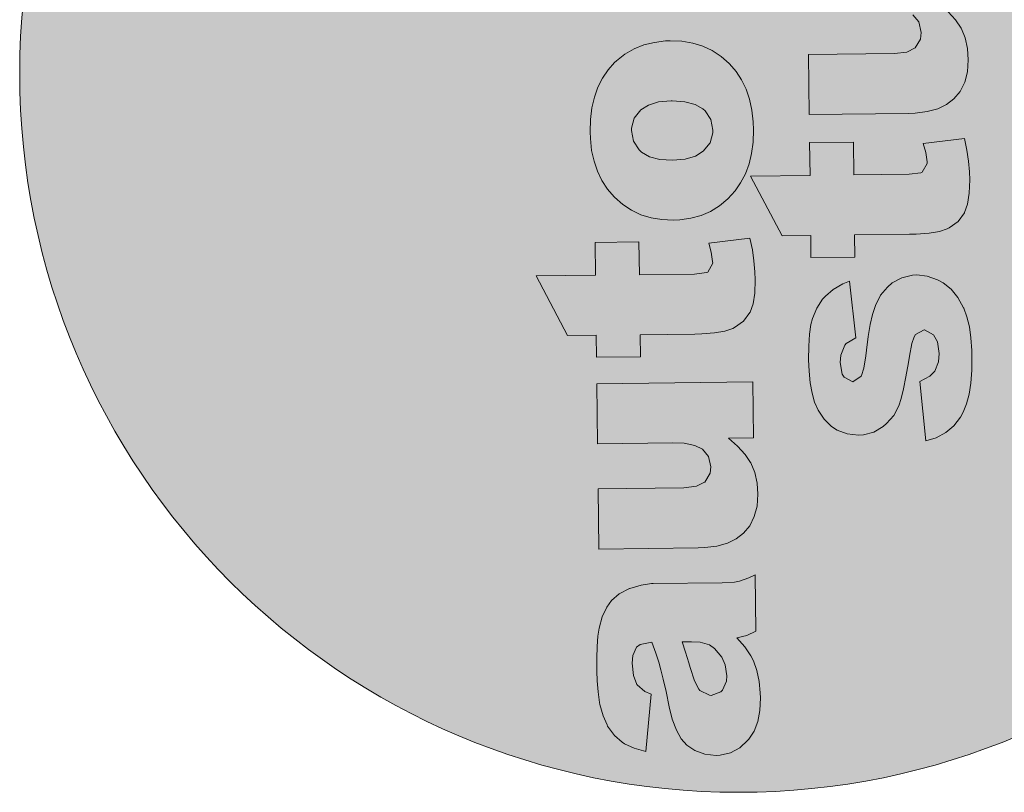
# Model space of a CAD drawing. Header units: millimetres. Extents: x -115268 to 140687, y -37779 to 24471.
# Tile 64 of 256: x 47859 to 48097, y -10262 to -10075. Entities that reach past the tile are written whole.
import ezdxf

# ---------------------------------------------------------------- set-up
doc = ezdxf.new("R2010")
doc.units = ezdxf.units.MM
doc.layers.get('0').update_dxf_attribs({"lineweight": 9})
doc.layers.add('A_CIENKA', color=7, linetype='Continuous', lineweight=9)

# ---------------------------------------------------------------- blocks, each defined once
blk = doc.blocks.new('METRYKA11')
at = {"true_color": 0x000000}
h = blk.add_hatch(color=18, dxfattribs=at)
h.dxf.hatch_style = 1
h.paths.add_polyline_path([(7511428.56, 5508702.86, 1), (7511776.45, 5508702.86, 1)])
at = {"true_color": 0xffffff}
h = blk.add_hatch(color=7, dxfattribs=at)
h.dxf.hatch_style = 1
h.paths.add_polyline_path([(7511581.88, 5508579.4), (7511581.49, 5508579.4), (7511578.94, 5508579.05), (7511576.25, 5508578.25), (7511576.14, 5508578.21), (7511573.63, 5508576.92), (7511571.76, 5508575.28), (7511570.62, 5508573.72), (7511569.49, 5508571.36), (7511568.79, 5508568.65), (7511568.5, 5508566.69), (7511568.32, 5508564.19), (7511568.21, 5508561.35), (7511568.22, 5508558.2), (7511568.28, 5508555.88), (7511568.52, 5508553.19), (7511568.9, 5508550.67), (7511568.98, 5508550.18), (7511569.72, 5508547.38), (7511570.69, 5508545.22), (7511570.83, 5508544.94), (7511572.47, 5508542.68), (7511574.32, 5508541.02), (7511574.95, 5508540.61), (7511577.24, 5508539.58), (7511580.09, 5508538.81), (7511581.36, 5508552.68), (7511579.81, 5508553.32), (7511577.92, 5508554.95), (7511577.1, 5508557.18), (7511576.78, 5508560.19), (7511576.9, 5508561.98), (7511577.82, 5508564.06), (7511578.73, 5508564.71), (7511581.55, 5508565.23), (7511582.54, 5508562.58), (7511583.31, 5508560.13), (7511583.31, 5508560.1), (7511583.75, 5508558.53), (7511584.27, 5508556.25), (7511584.97, 5508553.28), (7511585.75, 5508549.57), (7511586.49, 5508546.64), (7511587.5, 5508543.98), (7511588.65, 5508541.86), (7511590, 5508540.3), (7511591.94, 5508538.99), (7511594.34, 5508538.14), (7511597.11, 5508537.86), (7511598.09, 5508537.94), (7511600.58, 5508538.5), (7511602.81, 5508539.68), (7511604.78, 5508541.5), (7511605.02, 5508541.78), (7511606.26, 5508543.72), (7511607.15, 5508546.05), (7511607.67, 5508548.72), (7511607.81, 5508551.77), (7511607.76, 5508553), (7511607.48, 5508555.76), (7511606.93, 5508558.35), (7511606.13, 5508560.69), (7511605.48, 5508561.95), (7511604.05, 5508564.14), (7511602.13, 5508566.29), (7511604.51, 5508566.81), (7511606.74, 5508567.92), (7511606.57, 5508581.49), (7511605.04, 5508580.77), (7511602.74, 5508580.01), (7511601.51, 5508579.78), (7511598.57, 5508579.6)])
h.paths.add_polyline_path([(7511593.2, 5508565.23), (7511595.52, 5508564.56), (7511596.73, 5508563.73), (7511598.47, 5508561.62), (7511599.3, 5508559.73), (7511599.68, 5508557.11), (7511599.59, 5508555.84), (7511598.64, 5508553.62), (7511598.26, 5508553.23), (7511595.88, 5508552.36), (7511595.46, 5508552.39), (7511593.17, 5508553.56), (7511592.88, 5508553.9), (7511591.84, 5508555.89), (7511590.79, 5508559.1), (7511590.49, 5508560.22), (7511589.69, 5508562.81), (7511588.85, 5508565.32), (7511591.17, 5508565.35)], flags=16)
h.paths.add_polyline_path([(7511594.33, 5508603.93), (7511592.32, 5508602.95), (7511589.31, 5508602.56), (7511568.52, 5508602.31), (7511568.7, 5508587.76), (7511592.75, 5508588.05), (7511594.36, 5508588.11), (7511597.27, 5508588.49), (7511599.82, 5508589.19), (7511601.98, 5508590.24), (7511603.72, 5508591.62), (7511605.24, 5508593.4), (7511606.33, 5508595.62), (7511607, 5508598.15), (7511607.21, 5508601.03), (7511607, 5508603.73), (7511606.45, 5508606.31), (7511605.51, 5508608.57), (7511604.11, 5508610.67), (7511602.3, 5508612.65), (7511600.07, 5508614.58), (7511606.17, 5508614.66), (7511606.01, 5508628.19), (7511568.21, 5508627.73), (7511568.39, 5508613.25), (7511586.58, 5508613.47), (7511589.32, 5508613.36), (7511591.92, 5508612.83), (7511593.76, 5508611.91), (7511595.21, 5508610.17), (7511595.81, 5508607.66), (7511595.62, 5508606.08)])
h.paths.add_polyline_path([(7511567.8, 5508661.95), (7511567.89, 5508653.99), (7511553.52, 5508653.81), (7511561.13, 5508639.39), (7511568.07, 5508639.47), (7511568.13, 5508634.14), (7511578.76, 5508634.27), (7511578.69, 5508639.6), (7511591.98, 5508639.76), (7511593.66, 5508639.79), (7511596.71, 5508640.03), (7511599.19, 5508640.48), (7511601.11, 5508641.1), (7511601.57, 5508641.32), (7511603.72, 5508642.85), (7511605.28, 5508644.94), (7511605.34, 5508645.05), (7511606.06, 5508647.09), (7511606.48, 5508649.69), (7511606.58, 5508652.92), (7511606.49, 5508654.84), (7511606.24, 5508657.47), (7511605.86, 5508660.17), (7511605.27, 5508662.93), (7511595.29, 5508661.76), (7511595.91, 5508659.59), (7511596.3, 5508656.97), (7511595.09, 5508654.77), (7511594.74, 5508654.63), (7511591.87, 5508654.28), (7511578.51, 5508654.12), (7511578.42, 5508662.08)])
h.paths.add_polyline_path([(7511572.98, 5508705.87), (7511572.52, 5508705.45), (7511570.93, 5508703.68), (7511569.56, 5508701.7), (7511568.46, 5508699.51), (7511567.65, 5508697.08), (7511567.05, 5508694.48), (7511566.7, 5508691.67), (7511566.63, 5508688.65), (7511566.68, 5508687.04), (7511566.96, 5508684.2), (7511567.56, 5508681.58), (7511568.36, 5508679.13), (7511569.44, 5508676.87), (7511570.79, 5508674.82), (7511572.56, 5508672.79), (7511574.49, 5508671.11), (7511576.61, 5508669.73), (7511578.9, 5508668.64), (7511581.36, 5508667.86), (7511583.96, 5508667.44), (7511586.73, 5508667.3), (7511588.35, 5508667.39), (7511590.97, 5508667.77), (7511593.45, 5508668.43), (7511595.76, 5508669.44), (7511597.91, 5508670.8), (7511599.89, 5508672.44), (7511601.69, 5508674.39), (7511603.03, 5508676.33), (7511604.2, 5508678.52), (7511605.05, 5508680.91), (7511605.68, 5508683.48), (7511606.04, 5508686.22), (7511606.14, 5508689.17), (7511606.05, 5508691.09), (7511605.73, 5508693.93), (7511605.17, 5508696.59), (7511604.34, 5508699.03), (7511603.26, 5508701.26), (7511601.94, 5508703.28), (7511600.33, 5508705.12), (7511600.23, 5508705.22), (7511598.28, 5508706.92), (7511596.16, 5508708.33), (7511593.87, 5508709.39), (7511591.44, 5508710.13), (7511588.8, 5508710.59), (7511586, 5508710.7), (7511584.87, 5508710.68), (7511582.14, 5508710.33), (7511579.59, 5508709.71), (7511577.22, 5508708.77), (7511575.02, 5508707.48)])
h.paths.add_polyline_path([(7511577.07, 5508686.43), (7511576.58, 5508688.98), (7511576.58, 5508689.54), (7511577.25, 5508691.97), (7511578.91, 5508694.03), (7511580.71, 5508695.17), (7511583.16, 5508695.9), (7511586.32, 5508696.16), (7511589.51, 5508695.94), (7511592, 5508695.31), (7511593.88, 5508694.24), (7511594.41, 5508693.79), (7511595.84, 5508691.67), (7511596.32, 5508689.12), (7511596.33, 5508688.45), (7511595.62, 5508685.99), (7511593.97, 5508683.97), (7511592.09, 5508682.79), (7511589.61, 5508682.09), (7511586.52, 5508681.81), (7511583.5, 5508682.02), (7511581.01, 5508682.65), (7511579.07, 5508683.79), (7511578.5, 5508684.31)], flags=16)
h.paths.add_polyline_path([(7511566.63, 5508757.31), (7511566.8, 5508743.74), (7511572.37, 5508743.81), (7511570.67, 5508742.38), (7511568.84, 5508740.43), (7511567.49, 5508738.42), (7511566.78, 5508736.59), (7511566.25, 5508734.05), (7511566.11, 5508731.11), (7511566.24, 5508728.94), (7511566.8, 5508726.35), (7511567.74, 5508723.97), (7511569.1, 5508721.89), (7511570.88, 5508719.98), (7511571.76, 5508719.25), (7511573.7, 5508718.02), (7511575.96, 5508717.06), (7511578.49, 5508716.39), (7511581.3, 5508715.97), (7511584.35, 5508715.87), (7511587.19, 5508716.04), (7511589.96, 5508716.46), (7511592.47, 5508717.16), (7511594.74, 5508718.1), (7511596.76, 5508719.35), (7511598.11, 5508720.42), (7511599.99, 5508722.3), (7511601.43, 5508724.38), (7511602.46, 5508726.61), (7511603.06, 5508729.07), (7511603.24, 5508731.66), (7511603.04, 5508733.87), (7511602.41, 5508736.42), (7511601.36, 5508738.87), (7511601.22, 5508739.11), (7511599.76, 5508741.09), (7511597.63, 5508743.1), (7511605.48, 5508743.19), (7511605.3, 5508757.78)])
h.paths.add_polyline_path([(7511577.09, 5508733.77), (7511576.52, 5508736.39), (7511577.06, 5508738.96), (7511578.65, 5508741.04), (7511579.73, 5508741.83), (7511582.03, 5508742.7), (7511584.97, 5508743.05), (7511586.51, 5508743), (7511589.15, 5508742.43), (7511591.13, 5508741.3), (7511592.7, 5508739.29), (7511593.25, 5508736.77), (7511592.79, 5508734.2), (7511591.34, 5508732.15), (7511590.55, 5508731.58), (7511588.28, 5508730.68), (7511585.3, 5508730.32), (7511583.13, 5508730.4), (7511580.49, 5508730.93), (7511578.58, 5508731.93)], flags=16)
h.paths.add_polyline_path([(7511591.49, 5508781.03), (7511588.61, 5508781.07), (7511585.49, 5508781.28), (7511582.85, 5508781.7), (7511580.71, 5508782.34), (7511579.05, 5508783.13), (7511579.01, 5508783.19), (7511577.27, 5508785.03), (7511576.64, 5508787.51), (7511576.8, 5508788.78), (7511577.68, 5508791.59), (7511567.29, 5508795.96), (7511566.36, 5508793.88), (7511565.62, 5508791.31), (7511565.41, 5508788.92), (7511565.41, 5508788.74), (7511565.83, 5508786.05), (7511566.94, 5508783.82), (7511567.8, 5508782.85), (7511569.81, 5508781.29), (7511572.57, 5508779.82), (7511566.36, 5508779.74), (7511566.53, 5508766.18), (7511604.32, 5508766.64), (7511604.14, 5508781.19)])
h.paths.add_polyline_path([(7511578.72, 5508838.45), (7511578.34, 5508838.45), (7511575.78, 5508838.14), (7511573.09, 5508837.33), (7511572.99, 5508837.3), (7511570.48, 5508836), (7511568.61, 5508834.37), (7511567.47, 5508832.78), (7511566.34, 5508830.45), (7511565.64, 5508827.74), (7511565.34, 5508825.77), (7511565.16, 5508823.25), (7511565.06, 5508820.44), (7511565.06, 5508817.28), (7511565.12, 5508814.97), (7511565.37, 5508812.27), (7511565.75, 5508809.75), (7511565.83, 5508809.23), (7511566.56, 5508806.43), (7511567.53, 5508804.27), (7511567.68, 5508804.03), (7511569.32, 5508801.77), (7511571.16, 5508800.07), (7511571.8, 5508799.69), (7511574.09, 5508798.63), (7511576.94, 5508797.9), (7511578.21, 5508811.73), (7511576.66, 5508812.41), (7511574.77, 5508814), (7511573.95, 5508816.27), (7511573.63, 5508819.25), (7511573.75, 5508821.07), (7511574.67, 5508823.15), (7511575.57, 5508823.79), (7511578.4, 5508824.29), (7511579.38, 5508821.66), (7511580.15, 5508819.18), (7511580.15, 5508819.15), (7511580.59, 5508817.61), (7511581.11, 5508815.34), (7511581.81, 5508812.33), (7511582.59, 5508808.66), (7511583.33, 5508805.72), (7511584.34, 5508803.07), (7511585.49, 5508800.95), (7511586.84, 5508799.38), (7511588.79, 5508798.08), (7511591.18, 5508797.19), (7511593.96, 5508796.95), (7511594.94, 5508796.99), (7511597.42, 5508797.59), (7511599.65, 5508798.77), (7511601.63, 5508800.58), (7511601.87, 5508800.87), (7511603.11, 5508802.81), (7511603.99, 5508805.1), (7511604.52, 5508807.81), (7511604.66, 5508810.86), (7511604.61, 5508812.08), (7511604.33, 5508814.85), (7511603.77, 5508817.4), (7511602.97, 5508819.74), (7511602.32, 5508821.03), (7511600.9, 5508823.19), (7511598.98, 5508825.37), (7511601.35, 5508825.89), (7511603.58, 5508826.97), (7511603.42, 5508840.58), (7511601.88, 5508839.86), (7511599.58, 5508839.09), (7511598.36, 5508838.87), (7511595.41, 5508838.66)])
h.paths.add_polyline_path([(7511585.7, 5508824.37), (7511588.01, 5508824.4), (7511590.05, 5508824.28), (7511592.37, 5508823.61), (7511593.57, 5508822.82), (7511595.32, 5508820.7), (7511596.15, 5508818.82), (7511596.53, 5508816.19), (7511596.44, 5508814.89), (7511595.48, 5508812.71), (7511595.1, 5508812.32), (7511592.73, 5508811.45), (7511592.31, 5508811.48), (7511590.01, 5508812.64), (7511589.73, 5508812.95), (7511588.69, 5508814.98), (7511587.63, 5508818.19), (7511587.34, 5508819.31), (7511586.54, 5508821.89)], flags=16)
h.paths.add_polyline_path([(7511565.26, 5508870.02), (7511565.35, 5508863.12), (7511564.43, 5508863.1), (7511562.01, 5508863.25), (7511559.81, 5508864.48), (7511559.23, 5508867.21), (7511559.28, 5508868.51), (7511559.6, 5508871.43, 0.013685), (7511550.44, 5508868.83), (7511550.23, 5508866.33), (7511550.12, 5508863.91), (7511550.07, 5508861.84), (7511550.21, 5508859.42), (7511550.59, 5508856.73), (7511551.25, 5508854.63), (7511552.39, 5508852.65), (7511554.13, 5508850.85), (7511556.01, 5508849.75), (7511558.71, 5508849.01), (7511561.24, 5508848.69), (7511563.8, 5508848.58), (7511565.52, 5508848.6), (7511565.59, 5508843.17), (7511576.21, 5508843.3), (7511576.14, 5508848.73), (7511603.32, 5508849.06), (7511603.14, 5508863.58), (7511575.97, 5508863.24), (7511575.88, 5508870.15)])
h.paths.add_polyline_path([(7511621.34, 5508849.25), (7511619.99, 5508847.27), (7511618.9, 5508845.08), (7511618.05, 5508842.68), (7511617.45, 5508840.08), (7511617.13, 5508837.27), (7511617.03, 5508834.26), (7511617.09, 5508832.64), (7511617.4, 5508829.81), (7511617.96, 5508827.15), (7511618.8, 5508824.7), (7511619.87, 5508822.47), (7511621.23, 5508820.42), (7511622.98, 5508818.37), (7511624.92, 5508816.71), (7511627.04, 5508815.3), (7511629.34, 5508814.21), (7511631.77, 5508813.47), (7511634.4, 5508813.01), (7511637.17, 5508812.9), (7511638.78, 5508812.96), (7511641.41, 5508813.34), (7511643.89, 5508814.04), (7511646.19, 5508815.04), (7511648.35, 5508816.37), (7511650.29, 5508818.01), (7511652.09, 5508819.99), (7511653.47, 5508821.94), (7511654.6, 5508824.12), (7511655.49, 5508826.48), (7511656.12, 5508829.05), (7511656.47, 5508831.83), (7511656.54, 5508834.77), (7511656.48, 5508836.66), (7511656.17, 5508839.5), (7511655.58, 5508842.16), (7511654.74, 5508844.6), (7511653.69, 5508846.83), (7511652.34, 5508848.89), (7511650.77, 5508850.69), (7511650.67, 5508850.79), (7511648.72, 5508852.52), (7511646.6, 5508853.9), (7511644.3, 5508854.96), (7511641.84, 5508855.74), (7511639.21, 5508856.16), (7511636.43, 5508856.3), (7511635.31, 5508856.25), (7511632.58, 5508855.94), (7511630.03, 5508855.31), (7511627.66, 5508854.34), (7511625.46, 5508853.05), (7511623.41, 5508851.48), (7511622.93, 5508851.02)])
h.paths.add_polyline_path([(7511626.98, 5508834.59), (7511627.01, 5508835.11), (7511627.68, 5508837.58), (7511629.34, 5508839.63), (7511631.12, 5508840.74), (7511633.6, 5508841.47), (7511636.73, 5508841.76), (7511639.94, 5508841.55), (7511642.44, 5508840.91), (7511644.31, 5508839.85), (7511644.84, 5508839.36), (7511646.27, 5508837.28), (7511646.76, 5508834.72), (7511646.73, 5508834.02), (7511646.06, 5508831.59), (7511644.4, 5508829.57), (7511644.4, 5508829.54), (7511642.49, 5508828.39), (7511640.01, 5508827.66), (7511636.96, 5508827.42), (7511633.94, 5508827.59), (7511631.44, 5508828.26), (7511629.5, 5508829.39), (7511628.9, 5508829.91), (7511627.51, 5508832.03)], flags=16)
h.paths.add_polyline_path([(7511618.26, 5508805.2), (7511618.44, 5508790.72), (7511656.23, 5508791.18), (7511656.05, 5508805.66)])
h.paths.add_polyline_path([(7511604.14, 5508781.19), (7511604.32, 5508766.64), (7511622.48, 5508766.86), (7511621.93, 5508766.29), (7511620.27, 5508764.2), (7511619.07, 5508761.87), (7511618.76, 5508760.99), (7511618.16, 5508758.46), (7511617.99, 5508755.69), (7511618.19, 5508753.17), (7511618.82, 5508750.65), (7511619.83, 5508748.35), (7511621.26, 5508746.23), (7511623.11, 5508744.32), (7511624.7, 5508743.11), (7511626.78, 5508741.94), (7511629.07, 5508741.06), (7511631.64, 5508740.43), (7511634.48, 5508740.08), (7511637.57, 5508739.97), (7511639.57, 5508740.07), (7511642.33, 5508740.42), (7511644.92, 5508741.01), (7511647.36, 5508741.85), (7511649.67, 5508742.92), (7511651.79, 5508744.25), (7511652.45, 5508744.75), (7511654.29, 5508746.52), (7511655.73, 5508748.54), (7511656.76, 5508750.8), (7511657.32, 5508753.33), (7511657.5, 5508756.1), (7511657.37, 5508758.06), (7511656.81, 5508760.65), (7511655.8, 5508763.06), (7511655.02, 5508764.24), (7511653.28, 5508766.15), (7511650.94, 5508768.19), (7511656.51, 5508768.25), (7511656.35, 5508781.82)])
h.paths.add_polyline_path([(7511634.51, 5508766.76), (7511637.52, 5508767.08), (7511640.15, 5508766.93), (7511642.72, 5508766.37), (7511644.65, 5508765.29), (7511646.3, 5508763.22), (7511646.85, 5508760.7), (7511646.36, 5508758.38), (7511644.73, 5508756.33), (7511643.45, 5508755.51), (7511641.07, 5508754.74), (7511637.99, 5508754.46), (7511635.39, 5508754.57), (7511632.79, 5508755.13), (7511630.92, 5508756.09), (7511629.39, 5508757.86), (7511628.74, 5508760.41), (7511629.33, 5508763.01), (7511630.88, 5508765.1), (7511632.13, 5508765.96)], flags=16)
h.paths.add_polyline_path([(7511619.14, 5508732.77), (7511619.32, 5508718.29), (7511637.48, 5508718.51), (7511640.25, 5508718.41), (7511642.85, 5508717.91), (7511644.69, 5508716.99), (7511646.11, 5508715.25), (7511646.7, 5508712.73), (7511646.55, 5508711.12), (7511645.28, 5508709), (7511645.24, 5508709), (7511643.25, 5508707.99), (7511640.24, 5508707.64), (7511619.45, 5508707.39), (7511619.63, 5508692.84), (7511643.68, 5508693.13), (7511645.26, 5508693.19), (7511648.2, 5508693.57), (7511650.71, 5508694.27), (7511652.88, 5508695.31), (7511654.65, 5508696.67), (7511656.13, 5508698.47), (7511657.26, 5508700.69), (7511657.93, 5508703.23), (7511658.11, 5508706.07), (7511657.94, 5508708.8), (7511657.34, 5508711.39), (7511656.44, 5508713.62), (7511656.37, 5508713.76), (7511655.01, 5508715.75), (7511653.23, 5508717.69), (7511650.97, 5508719.66), (7511657.1, 5508719.73), (7511656.94, 5508733.23)])
h.paths.add_polyline_path([(7511630.4, 5508678.24), (7511630.3, 5508686.2), (7511619.71, 5508686.07), (7511619.81, 5508678.11), (7511605.4, 5508677.94), (7511613.04, 5508663.51), (7511619.99, 5508663.6), (7511620.05, 5508658.27), (7511630.64, 5508658.4), (7511630.57, 5508663.73), (7511643.9, 5508663.89), (7511645.54, 5508663.91), (7511648.63, 5508664.16), (7511651.11, 5508664.61), (7511653.03, 5508665.23), (7511653.48, 5508665.44), (7511655.64, 5508666.98), (7511657.19, 5508669.06), (7511657.94, 5508671.18), (7511658.36, 5508673.81), (7511658.46, 5508677.04), (7511658.4, 5508678.97), (7511658.16, 5508681.6), (7511657.74, 5508684.26), (7511657.18, 5508687.05), (7511647.17, 5508685.88), (7511647.83, 5508683.71), (7511648.21, 5508681.14), (7511646.97, 5508678.9), (7511646.63, 5508678.76), (7511643.79, 5508678.41)])
h.paths.add_polyline_path([(7511639.73, 5508652.13), (7511638.55, 5508651.13), (7511636.89, 5508649.15), (7511635.62, 5508646.68), (7511635.55, 5508646.47), (7511634.91, 5508644.5), (7511634.34, 5508642.07), (7511633.89, 5508639.19), (7511633.47, 5508635.89), (7511633.31, 5508634.48), (7511632.82, 5508631.5), (7511632.25, 5508629.58), (7511630.2, 5508628.24), (7511628.05, 5508629.33), (7511627.62, 5508630.1), (7511627.13, 5508632.9), (7511627.28, 5508634.69), (7511628.23, 5508637.05), (7511628.58, 5508637.51), (7511630.88, 5508638.84), (7511629.38, 5508652.56), (7511627.77, 5508651.88), (7511625.4, 5508650.52), (7511623.53, 5508648.95), (7511622.87, 5508648.24), (7511621.43, 5508646.05), (7511620.41, 5508643.51), (7511620.04, 5508642.07), (7511619.68, 5508639.72), (7511619.5, 5508636.87), (7511619.48, 5508633.51), (7511619.58, 5508630.77), (7511619.86, 5508627.94), (7511620.31, 5508625.45), (7511620.93, 5508623.32), (7511621.8, 5508621.37), (7511623.26, 5508619.18), (7511625.04, 5508617.41), (7511626.42, 5508616.48), (7511628.81, 5508615.6), (7511631.51, 5508615.32), (7511632.77, 5508615.4), (7511635.29, 5508616.06), (7511637.55, 5508617.39), (7511638.35, 5508618.1), (7511640.12, 5508620.08), (7511641.32, 5508622.41), (7511641.85, 5508624.17), (7511642.42, 5508626.49), (7511642.98, 5508629.41), (7511643.61, 5508632.89), (7511643.87, 5508634.44), (7511644.46, 5508637.46), (7511645, 5508639.11), (7511645.31, 5508639.64), (7511647.47, 5508640.83), (7511649.73, 5508639.59), (7511650.63, 5508637.88), (7511651.05, 5508635.08), (7511650.9, 5508633.08), (7511649.98, 5508630.79), (7511648.84, 5508629.59), (7511646.36, 5508628.26), (7511647.87, 5508613.9), (7511650.35, 5508614.7), (7511652.65, 5508615.96), (7511654.59, 5508617.6), (7511656.22, 5508619.65), (7511656.9, 5508620.88), (7511657.68, 5508622.89), (7511658.29, 5508625.21), (7511658.71, 5508627.92), (7511658.95, 5508631.01), (7511658.98, 5508634.41), (7511658.96, 5508635.81), (7511658.75, 5508638.82), (7511658.37, 5508641.52), (7511657.78, 5508643.93), (7511657.05, 5508645.99), (7511656.98, 5508646.13), (7511655.58, 5508648.64), (7511653.95, 5508650.65), (7511652, 5508652.17), (7511650.66, 5508652.89), (7511648.16, 5508653.77), (7511645.63, 5508654.06), (7511644.61, 5508653.98), (7511642.06, 5508653.38)])
at = {"color": 7, "lineweight": 0}
for p, q in [((7511655.01, 5508715.75), (7511653.23, 5508717.69)), ((7511644.69, 5508716.99), (7511646.11, 5508715.25)), ((7511646.11, 5508715.25), (7511646.7, 5508712.73)), ((7511656.37, 5508713.76), (7511655.01, 5508715.75)), ((7511646.7, 5508712.73), (7511646.55, 5508711.12)), ((7511656.44, 5508713.62), (7511656.37, 5508713.76)), ((7511657.34, 5508711.39), (7511656.44, 5508713.62)), ((7511582.14, 5508710.33), (7511579.59, 5508709.71)), ((7511584.87, 5508710.68), (7511582.14, 5508710.33)), ((7511586, 5508710.7), (7511584.87, 5508710.68)), ((7511588.8, 5508710.59), (7511586, 5508710.7)), ((7511591.44, 5508710.13), (7511588.8, 5508710.59)), ((7511646.55, 5508711.12), (7511645.28, 5508709)), ((7511657.94, 5508708.8), (7511657.34, 5508711.39)), ((7511577.22, 5508708.77), (7511575.02, 5508707.48)), ((7511579.59, 5508709.71), (7511577.22, 5508708.77)), ((7511593.87, 5508709.39), (7511591.44, 5508710.13)), ((7511596.16, 5508708.33), (7511593.87, 5508709.39)), ((7511598.28, 5508706.92), (7511596.16, 5508708.33)), ((7511643.25, 5508707.99), (7511640.24, 5508707.64)), ((7511645.24, 5508709), (7511643.25, 5508707.99)), ((7511645.28, 5508709), (7511645.24, 5508709)), ((7511658.11, 5508706.07), (7511657.94, 5508708.8)), ((7511572.98, 5508705.87), (7511572.52, 5508705.45)), ((7511575.02, 5508707.48), (7511572.98, 5508705.87)), ((7511600.23, 5508705.22), (7511598.28, 5508706.92)), ((7511640.24, 5508707.64), (7511619.45, 5508707.39)), ((7511619.45, 5508707.39), (7511619.63, 5508692.84)), ((7511657.93, 5508703.23), (7511658.11, 5508706.07)), ((7511570.93, 5508703.68), (7511569.56, 5508701.7)), ((7511572.52, 5508705.45), (7511570.93, 5508703.68)), ((7511600.33, 5508705.12), (7511600.23, 5508705.22)), ((7511601.94, 5508703.28), (7511600.33, 5508705.12)), ((7511603.26, 5508701.26), (7511601.94, 5508703.28)), ((7511657.26, 5508700.69), (7511657.93, 5508703.23)), ((7511569.56, 5508701.7), (7511568.46, 5508699.51)), ((7511604.34, 5508699.03), (7511603.26, 5508701.26)), ((7511568.46, 5508699.51), (7511567.65, 5508697.08)), ((7511605.17, 5508696.59), (7511604.34, 5508699.03)), ((7511654.65, 5508696.67), (7511656.13, 5508698.47)), ((7511656.13, 5508698.47), (7511657.26, 5508700.69)), ((7511567.65, 5508697.08), (7511567.05, 5508694.48)), ((7511583.16, 5508695.9), (7511586.21, 5508696.15)), ((7511586.21, 5508696.15), (7511586.42, 5508696.15)), ((7511586.42, 5508696.15), (7511589.51, 5508695.94)), ((7511605.73, 5508693.93), (7511605.17, 5508696.59)), ((7511652.88, 5508695.31), (7511654.65, 5508696.67)), ((7511567.05, 5508694.48), (7511566.7, 5508691.67)), ((7511577.25, 5508691.97), (7511578.91, 5508694.03)), ((7511578.91, 5508694.03), (7511580.71, 5508695.17)), ((7511580.71, 5508695.17), (7511583.16, 5508695.9)), ((7511589.51, 5508695.94), (7511592, 5508695.31)), ((7511592, 5508695.31), (7511593.88, 5508694.24)), ((7511593.88, 5508694.24), (7511594.41, 5508693.79)), ((7511594.41, 5508693.79), (7511595.84, 5508691.67)), ((7511606.05, 5508691.09), (7511605.73, 5508693.93)), ((7511648.2, 5508693.57), (7511650.71, 5508694.27)), ((7511650.71, 5508694.27), (7511652.88, 5508695.31)), ((7511566.7, 5508691.67), (7511566.63, 5508688.65)), ((7511576.58, 5508689.54), (7511577.25, 5508691.97)), ((7511595.84, 5508691.67), (7511596.32, 5508689.12)), ((7511619.63, 5508692.84), (7511643.68, 5508693.13)), ((7511643.68, 5508693.13), (7511645.26, 5508693.19)), ((7511645.26, 5508693.19), (7511648.2, 5508693.57)), ((7511576.58, 5508688.98), (7511576.58, 5508689.54)), ((7511577.07, 5508686.43), (7511576.58, 5508688.98)), ((7511596.32, 5508689.12), (7511596.33, 5508688.45)), ((7511606.04, 5508686.22), (7511606.14, 5508689.17)), ((7511606.14, 5508689.17), (7511606.05, 5508691.09)), ((7511566.63, 5508688.65), (7511566.68, 5508687.04)), ((7511566.68, 5508687.04), (7511566.96, 5508684.2)), ((7511596.33, 5508688.45), (7511595.62, 5508685.99)), ((7511657.18, 5508687.05), (7511647.17, 5508685.88)), ((7511657.74, 5508684.26), (7511657.18, 5508687.05)), ((7511566.96, 5508684.2), (7511567.56, 5508681.58)), ((7511578.5, 5508684.31), (7511577.07, 5508686.43)), ((7511579.07, 5508683.79), (7511578.5, 5508684.31)), ((7511595.62, 5508685.99), (7511593.97, 5508683.97)), ((7511605.68, 5508683.48), (7511606.04, 5508686.22)), ((7511630.3, 5508686.2), (7511619.71, 5508686.07)), ((7511619.71, 5508686.07), (7511619.81, 5508678.11)), ((7511630.4, 5508678.24), (7511630.3, 5508686.2)), ((7511647.17, 5508685.88), (7511647.83, 5508683.71)), ((7511658.16, 5508681.6), (7511657.74, 5508684.26)), ((7511581.01, 5508682.65), (7511579.07, 5508683.79)), ((7511583.5, 5508682.02), (7511581.01, 5508682.65)), ((7511586.52, 5508681.81), (7511583.5, 5508682.02)), ((7511589.61, 5508682.09), (7511586.52, 5508681.81)), ((7511592.09, 5508682.79), (7511589.61, 5508682.09)), ((7511593.97, 5508683.97), (7511592.09, 5508682.79)), ((7511593.97, 5508683.97), (7511593.97, 5508683.97)), ((7511605.05, 5508680.91), (7511605.68, 5508683.48)), ((7511647.83, 5508683.71), (7511648.17, 5508681.4)), ((7511567.56, 5508681.58), (7511568.36, 5508679.13)), ((7511604.2, 5508678.52), (7511605.05, 5508680.91)), ((7511648.14, 5508681.02), (7511646.97, 5508678.9)), ((7511648.17, 5508681.4), (7511648.14, 5508681.02)), ((7511658.4, 5508678.97), (7511658.16, 5508681.6)), ((7511568.36, 5508679.13), (7511569.44, 5508676.87)), ((7511603.03, 5508676.33), (7511604.2, 5508678.52)), ((7511619.81, 5508678.11), (7511605.4, 5508677.94)), ((7511605.4, 5508677.94), (7511613.04, 5508663.51)), ((7511643.79, 5508678.41), (7511630.4, 5508678.24)), ((7511646.63, 5508678.76), (7511643.79, 5508678.41)), ((7511646.97, 5508678.9), (7511646.63, 5508678.76)), ((7511658.36, 5508673.81), (7511658.46, 5508677.04)), ((7511658.46, 5508677.04), (7511658.4, 5508678.97)), ((7511569.44, 5508676.87), (7511570.79, 5508674.82)), ((7511570.79, 5508674.82), (7511572.39, 5508672.98)), ((7511601.69, 5508674.39), (7511603.03, 5508676.33)), ((7511572.39, 5508672.98), (7511572.5, 5508672.84)), ((7511572.5, 5508672.84), (7511574.49, 5508671.11)), ((7511597.91, 5508670.8), (7511599.89, 5508672.44)), ((7511599.89, 5508672.44), (7511601.69, 5508674.39)), ((7511657.94, 5508671.18), (7511658.36, 5508673.81)), ((7511574.49, 5508671.11), (7511576.61, 5508669.73)), ((7511595.76, 5508669.44), (7511597.91, 5508670.8)), ((7511657.23, 5508669.17), (7511657.94, 5508671.18)), ((7511576.61, 5508669.73), (7511578.9, 5508668.64)), ((7511578.9, 5508668.64), (7511581.36, 5508667.86)), ((7511581.36, 5508667.86), (7511583.96, 5508667.44)), ((7511583.96, 5508667.44), (7511586.73, 5508667.3)), ((7511586.73, 5508667.3), (7511588.35, 5508667.39)), ((7511588.35, 5508667.39), (7511590.97, 5508667.77)), ((7511590.97, 5508667.77), (7511593.45, 5508668.43)), ((7511593.45, 5508668.43), (7511595.76, 5508669.44)), ((7511655.64, 5508666.98), (7511657.19, 5508669.07)), ((7511657.19, 5508669.07), (7511657.23, 5508669.17)), ((7511651.11, 5508664.61), (7511653.03, 5508665.23)), ((7511653.03, 5508665.23), (7511653.48, 5508665.44)), ((7511653.48, 5508665.44), (7511655.64, 5508666.98)), ((7511605.27, 5508662.93), (7511595.29, 5508661.76)), ((7511605.86, 5508660.17), (7511605.27, 5508662.93)), ((7511613.04, 5508663.51), (7511619.99, 5508663.6)), ((7511619.99, 5508663.6), (7511620.05, 5508658.27)), ((7511630.57, 5508663.73), (7511643.9, 5508663.89)), ((7511630.64, 5508658.4), (7511630.57, 5508663.73)), ((7511643.9, 5508663.89), (7511645.54, 5508663.91)), ((7511645.54, 5508663.91), (7511648.63, 5508664.16)), ((7511648.63, 5508664.16), (7511651.11, 5508664.61)), ((7511578.42, 5508662.08), (7511567.8, 5508661.95)), ((7511567.8, 5508661.95), (7511567.89, 5508653.99)), ((7511578.51, 5508654.12), (7511578.42, 5508662.08)), ((7511595.29, 5508661.76), (7511595.91, 5508659.59)), ((7511595.91, 5508659.59), (7511596.25, 5508657.28)), ((7511606.24, 5508657.47), (7511605.86, 5508660.17)), ((7511620.05, 5508658.27), (7511630.64, 5508658.4)), ((7511596.26, 5508656.89), (7511595.09, 5508654.77)), ((7511596.25, 5508657.28), (7511596.26, 5508656.89)), ((7511606.49, 5508654.84), (7511606.24, 5508657.47)), ((7511567.89, 5508653.99), (7511553.52, 5508653.81)), ((7511553.52, 5508653.81), (7511561.13, 5508639.39)), ((7511591.87, 5508654.28), (7511578.51, 5508654.12)), ((7511594.74, 5508654.63), (7511591.87, 5508654.28)), ((7511595.09, 5508654.77), (7511594.74, 5508654.63)), ((7511606.58, 5508652.92), (7511606.49, 5508654.84)), ((7511642.06, 5508653.38), (7511639.73, 5508652.13)), ((7511644.61, 5508653.98), (7511642.06, 5508653.38)), ((7511645.63, 5508654.06), (7511644.61, 5508653.98)), ((7511648.16, 5508653.77), (7511645.63, 5508654.06)), ((7511650.66, 5508652.89), (7511648.16, 5508653.77)), ((7511606.48, 5508649.69), (7511606.58, 5508652.92)), ((7511627.77, 5508651.88), (7511625.4, 5508650.52)), ((7511629.38, 5508652.56), (7511627.77, 5508651.88)), ((7511630.88, 5508638.84), (7511629.38, 5508652.56)), ((7511638.55, 5508651.13), (7511636.89, 5508649.15)), ((7511639.73, 5508652.13), (7511638.55, 5508651.13)), ((7511652, 5508652.17), (7511650.66, 5508652.89)), ((7511653.95, 5508650.65), (7511652, 5508652.17)), ((7511606.06, 5508647.09), (7511606.48, 5508649.69)), ((7511623.53, 5508648.95), (7511622.87, 5508648.24)), ((7511625.4, 5508650.52), (7511623.53, 5508648.95)), ((7511636.89, 5508649.15), (7511635.62, 5508646.68)), ((7511655.58, 5508648.64), (7511653.95, 5508650.65)), ((7511656.98, 5508646.13), (7511655.58, 5508648.64)), ((7511605.34, 5508645.05), (7511606.06, 5508647.09)), ((7511621.43, 5508646.05), (7511620.41, 5508643.51)), ((7511622.87, 5508648.24), (7511621.43, 5508646.05)), ((7511635.55, 5508646.47), (7511634.91, 5508644.5)), ((7511635.62, 5508646.68), (7511635.55, 5508646.47)), ((7511657.05, 5508645.99), (7511656.98, 5508646.13)), ((7511657.78, 5508643.93), (7511657.05, 5508645.99)), ((7511603.72, 5508642.85), (7511605.28, 5508644.94)), ((7511605.28, 5508644.94), (7511605.34, 5508645.05)), ((7511634.91, 5508644.5), (7511634.34, 5508642.07)), ((7511658.37, 5508641.52), (7511657.78, 5508643.93)), ((7511601.11, 5508641.1), (7511601.57, 5508641.32)), ((7511601.57, 5508641.32), (7511603.72, 5508642.85)), ((7511620.04, 5508642.07), (7511619.68, 5508639.72)), ((7511620.41, 5508643.51), (7511620.04, 5508642.07)), ((7511634.34, 5508642.07), (7511633.89, 5508639.19)), ((7511658.75, 5508638.82), (7511658.37, 5508641.52)), ((7511561.13, 5508639.39), (7511568.07, 5508639.47)), ((7511568.07, 5508639.47), (7511568.13, 5508634.14)), ((7511578.69, 5508639.6), (7511591.98, 5508639.76)), ((7511578.76, 5508634.27), (7511578.69, 5508639.6)), ((7511591.98, 5508639.76), (7511593.66, 5508639.79)), ((7511593.66, 5508639.79), (7511596.71, 5508640.03)), ((7511596.71, 5508640.03), (7511599.19, 5508640.48)), ((7511599.19, 5508640.48), (7511601.11, 5508641.1)), ((7511619.68, 5508639.72), (7511619.5, 5508636.87)), ((7511628.58, 5508637.51), (7511630.88, 5508638.84)), ((7511633.89, 5508639.19), (7511633.47, 5508635.89)), ((7511644.46, 5508637.46), (7511645, 5508639.11)), ((7511645, 5508639.11), (7511645.31, 5508639.64)), ((7511645.31, 5508639.64), (7511647.4, 5508640.79)), ((7511647.4, 5508640.79), (7511647.54, 5508640.79)), ((7511647.54, 5508640.79), (7511649.73, 5508639.59)), ((7511649.73, 5508639.59), (7511650.63, 5508637.88)), ((7511658.96, 5508635.81), (7511658.75, 5508638.82)), ((7511619.5, 5508636.87), (7511619.48, 5508633.51)), ((7511627.28, 5508634.69), (7511628.23, 5508637.05)), ((7511628.23, 5508637.05), (7511628.58, 5508637.51)), ((7511643.87, 5508634.44), (7511644.46, 5508637.46)), ((7511650.63, 5508637.88), (7511651.05, 5508635.08)), ((7511568.13, 5508634.14), (7511578.76, 5508634.27)), ((7511627.13, 5508632.9), (7511627.28, 5508634.69)), ((7511633.31, 5508634.48), (7511632.82, 5508631.5)), ((7511633.47, 5508635.89), (7511633.31, 5508634.48)), ((7511643.61, 5508632.89), (7511643.87, 5508634.44)), ((7511651.05, 5508635.08), (7511650.9, 5508633.08)), ((7511658.95, 5508631.01), (7511658.98, 5508634.41)), ((7511658.98, 5508634.41), (7511658.96, 5508635.81)), ((7511619.48, 5508633.51), (7511619.58, 5508630.77)), ((7511627.62, 5508630.1), (7511627.13, 5508632.9)), ((7511642.98, 5508629.41), (7511643.61, 5508632.89)), ((7511650.9, 5508633.08), (7511649.98, 5508630.79)), ((7511619.58, 5508630.77), (7511619.86, 5508627.94)), ((7511628.05, 5508629.33), (7511627.62, 5508630.1)), ((7511630.2, 5508628.24), (7511628.05, 5508629.33)), ((7511632.22, 5508629.56), (7511630.2, 5508628.24)), ((7511632.29, 5508629.7), (7511632.22, 5508629.56)), ((7511632.82, 5508631.5), (7511632.29, 5508629.7)), ((7511642.42, 5508626.49), (7511642.98, 5508629.41)), ((7511648.84, 5508629.59), (7511646.36, 5508628.26)), ((7511649.98, 5508630.79), (7511648.84, 5508629.59)), ((7511658.71, 5508627.92), (7511658.95, 5508631.01)), ((7511606.01, 5508628.19), (7511568.21, 5508627.73)), ((7511568.21, 5508627.73), (7511568.39, 5508613.25)), ((7511606.17, 5508614.66), (7511606.01, 5508628.19)), ((7511619.86, 5508627.94), (7511620.31, 5508625.45)), ((7511646.36, 5508628.26), (7511647.87, 5508613.9)), ((7511658.29, 5508625.21), (7511658.71, 5508627.92)), ((7511620.31, 5508625.45), (7511620.93, 5508623.32)), ((7511641.85, 5508624.17), (7511642.42, 5508626.49)), ((7511657.68, 5508622.89), (7511658.29, 5508625.21)), ((7511620.93, 5508623.32), (7511621.8, 5508621.37)), ((7511640.12, 5508620.08), (7511641.32, 5508622.41)), ((7511641.32, 5508622.41), (7511641.85, 5508624.17)), ((7511641.32, 5508622.41), (7511641.32, 5508622.41)), ((7511656.9, 5508620.88), (7511657.68, 5508622.89)), ((7511621.8, 5508621.37), (7511623.26, 5508619.18)), ((7511638.35, 5508618.1), (7511640.12, 5508620.08)), ((7511656.22, 5508619.65), (7511656.9, 5508620.88)), ((7511623.26, 5508619.18), (7511625.04, 5508617.41)), ((7511625.04, 5508617.41), (7511626.42, 5508616.48)), ((7511635.29, 5508616.06), (7511637.55, 5508617.39)), ((7511637.55, 5508617.39), (7511638.35, 5508618.1)), ((7511652.65, 5508615.96), (7511654.59, 5508617.6)), ((7511654.59, 5508617.6), (7511656.22, 5508619.65)), ((7511626.42, 5508616.48), (7511628.81, 5508615.6)), ((7511628.81, 5508615.6), (7511631.51, 5508615.32)), ((7511631.51, 5508615.32), (7511632.77, 5508615.4)), ((7511632.77, 5508615.4), (7511635.29, 5508616.06)), ((7511650.35, 5508614.7), (7511652.65, 5508615.96)), ((7511568.39, 5508613.25), (7511586.58, 5508613.47)), ((7511586.58, 5508613.47), (7511589.32, 5508613.36)), ((7511589.32, 5508613.36), (7511591.92, 5508612.83)), ((7511591.92, 5508612.83), (7511593.76, 5508611.91)), ((7511600.07, 5508614.58), (7511606.17, 5508614.66)), ((7511602.3, 5508612.65), (7511600.07, 5508614.58)), ((7511604.11, 5508610.67), (7511602.3, 5508612.65)), ((7511647.87, 5508613.9), (7511650.35, 5508614.7)), ((7511593.76, 5508611.91), (7511595.21, 5508610.17)), ((7511605.44, 5508608.69), (7511604.11, 5508610.67)), ((7511595.21, 5508610.17), (7511595.81, 5508607.66)), ((7511605.51, 5508608.58), (7511605.44, 5508608.69)), ((7511606.45, 5508606.31), (7511605.51, 5508608.58)), ((7511595.62, 5508606.08), (7511594.34, 5508603.96)), ((7511595.81, 5508607.66), (7511595.62, 5508606.08)), ((7511607, 5508603.73), (7511606.45, 5508606.31)), ((7511594.31, 5508603.92), (7511592.32, 5508602.95)), ((7511594.34, 5508603.96), (7511594.31, 5508603.92)), ((7511607.21, 5508601.03), (7511607, 5508603.73)), ((7511589.31, 5508602.56), (7511568.52, 5508602.31)), ((7511568.52, 5508602.31), (7511568.7, 5508587.76)), ((7511592.32, 5508602.95), (7511589.31, 5508602.56)), ((7511607, 5508598.15), (7511607.21, 5508601.03)), ((7511606.33, 5508595.62), (7511607, 5508598.15)), ((7511605.24, 5508593.4), (7511606.33, 5508595.62)), ((7511601.98, 5508590.24), (7511603.72, 5508591.62)), ((7511603.72, 5508591.62), (7511605.24, 5508593.4)), ((7511597.27, 5508588.49), (7511599.82, 5508589.19)), ((7511599.82, 5508589.19), (7511601.98, 5508590.24)), ((7511568.7, 5508587.76), (7511592.75, 5508588.05)), ((7511592.75, 5508588.05), (7511594.36, 5508588.11)), ((7511594.36, 5508588.11), (7511597.27, 5508588.49)), ((7511581.49, 5508579.4), (7511578.94, 5508579.05)), ((7511581.88, 5508579.4), (7511581.49, 5508579.4)), ((7511598.57, 5508579.6), (7511581.88, 5508579.4)), ((7511601.51, 5508579.78), (7511598.57, 5508579.6)), ((7511602.74, 5508580.01), (7511601.51, 5508579.78)), ((7511605.04, 5508580.77), (7511602.74, 5508580.01)), ((7511606.57, 5508581.49), (7511605.04, 5508580.77)), ((7511606.74, 5508567.92), (7511606.57, 5508581.49)), ((7511573.63, 5508576.92), (7511571.76, 5508575.28)), ((7511576.14, 5508578.21), (7511573.63, 5508576.92)), ((7511576.25, 5508578.25), (7511576.14, 5508578.21)), ((7511578.94, 5508579.05), (7511576.25, 5508578.25)), ((7511571.76, 5508575.28), (7511570.62, 5508573.72)), ((7511570.62, 5508573.72), (7511569.49, 5508571.36)), ((7511569.49, 5508571.36), (7511568.79, 5508568.65)), ((7511568.79, 5508568.65), (7511568.5, 5508566.69)), ((7511604.51, 5508566.81), (7511606.74, 5508567.92)), ((7511568.5, 5508566.69), (7511568.32, 5508564.19)), ((7511578.73, 5508564.71), (7511581.53, 5508565.23)), ((7511581.53, 5508565.23), (7511581.56, 5508565.2)), ((7511581.56, 5508565.2), (7511582.54, 5508562.58)), ((7511588.85, 5508565.32), (7511591.17, 5508565.35)), ((7511589.69, 5508562.81), (7511588.85, 5508565.32)), ((7511591.17, 5508565.35), (7511593.2, 5508565.23)), ((7511593.2, 5508565.23), (7511595.52, 5508564.56)), ((7511602.13, 5508566.29), (7511604.51, 5508566.81)), ((7511604.05, 5508564.14), (7511602.13, 5508566.29)), ((7511568.32, 5508564.19), (7511568.21, 5508561.35)), ((7511576.9, 5508561.98), (7511577.82, 5508564.06)), ((7511577.82, 5508564.06), (7511578.73, 5508564.71)), ((7511582.54, 5508562.58), (7511583.31, 5508560.13)), ((7511590.49, 5508560.22), (7511589.69, 5508562.81)), ((7511595.52, 5508564.56), (7511596.73, 5508563.73)), ((7511596.73, 5508563.73), (7511598.47, 5508561.62)), ((7511605.48, 5508561.95), (7511604.05, 5508564.14)), ((7511568.21, 5508561.35), (7511568.22, 5508558.2)), ((7511576.78, 5508560.19), (7511576.9, 5508561.98)), ((7511577.1, 5508557.18), (7511576.78, 5508560.19)), ((7511590.79, 5508559.1), (7511590.49, 5508560.22)), ((7511598.47, 5508561.62), (7511599.3, 5508559.73)), ((7511606.13, 5508560.69), (7511605.48, 5508561.95)), ((7511606.93, 5508558.35), (7511606.13, 5508560.69)), ((7511568.22, 5508558.2), (7511568.28, 5508555.88)), ((7511583.31, 5508560.13), (7511583.31, 5508560.1)), ((7511583.31, 5508560.1), (7511583.75, 5508558.53)), ((7511583.75, 5508558.53), (7511584.27, 5508556.25)), ((7511591.84, 5508555.89), (7511590.79, 5508559.1)), ((7511599.3, 5508559.73), (7511599.68, 5508557.11)), ((7511607.48, 5508555.76), (7511606.93, 5508558.35)), ((7511568.28, 5508555.88), (7511568.52, 5508553.19)), ((7511577.9, 5508555.02), (7511577.1, 5508557.18)), ((7511584.27, 5508556.25), (7511584.97, 5508553.28)), ((7511592.88, 5508553.9), (7511591.84, 5508555.89)), ((7511599.59, 5508555.84), (7511598.64, 5508553.62)), ((7511599.68, 5508557.11), (7511599.59, 5508555.84)), ((7511607.76, 5508553), (7511607.48, 5508555.76)), ((7511568.52, 5508553.19), (7511568.9, 5508550.67)), ((7511578.01, 5508554.88), (7511577.9, 5508555.02)), ((7511579.81, 5508553.32), (7511578.01, 5508554.88)), ((7511581.36, 5508552.68), (7511579.81, 5508553.32)), ((7511584.97, 5508553.28), (7511585.75, 5508549.57)), ((7511593.17, 5508553.56), (7511592.88, 5508553.9)), ((7511595.46, 5508552.39), (7511593.17, 5508553.56)), ((7511598.26, 5508553.23), (7511595.88, 5508552.36)), ((7511598.64, 5508553.62), (7511598.26, 5508553.23)), ((7511568.9, 5508550.67), (7511568.98, 5508550.18)), ((7511580.09, 5508538.81), (7511581.36, 5508552.68)), ((7511595.88, 5508552.36), (7511595.46, 5508552.39)), ((7511607.67, 5508548.72), (7511607.81, 5508551.77)), ((7511607.81, 5508551.77), (7511607.76, 5508553)), ((7511568.98, 5508550.18), (7511569.72, 5508547.38)), ((7511585.75, 5508549.57), (7511586.49, 5508546.64)), ((7511607.15, 5508546.05), (7511607.67, 5508548.72)), ((7511569.72, 5508547.38), (7511570.69, 5508545.22)), ((7511586.49, 5508546.64), (7511587.5, 5508543.98)), ((7511606.26, 5508543.72), (7511607.15, 5508546.05)), ((7511570.69, 5508545.22), (7511570.83, 5508544.94)), ((7511570.83, 5508544.94), (7511572.47, 5508542.68)), ((7511587.5, 5508543.98), (7511588.65, 5508541.86)), ((7511605.02, 5508541.78), (7511606.26, 5508543.72)), ((7511572.47, 5508542.68), (7511574.32, 5508541.02)), ((7511588.65, 5508541.86), (7511590, 5508540.3)), ((7511602.81, 5508539.68), (7511604.78, 5508541.5)), ((7511604.78, 5508541.5), (7511605.02, 5508541.78)), ((7511574.32, 5508541.02), (7511574.95, 5508540.61)), ((7511574.95, 5508540.61), (7511577.24, 5508539.58)), ((7511577.24, 5508539.58), (7511580.09, 5508538.81)), ((7511590, 5508540.3), (7511591.94, 5508538.99)), ((7511591.94, 5508538.99), (7511594.34, 5508538.14)), ((7511600.58, 5508538.5), (7511602.81, 5508539.68)), ((7511594.34, 5508538.14), (7511597.11, 5508537.86)), ((7511597.11, 5508537.86), (7511598.09, 5508537.94)), ((7511598.09, 5508537.94), (7511600.58, 5508538.5))]:
    blk.add_line(p, q, dxfattribs=at)
at = {"color": 7}
blk.add_circle((7511602.5, 5508702.86), 173.94, dxfattribs=at)
blk.add_circle((7511602.5, 5508702.86), 173.94, dxfattribs=at)

msp = doc.modelspace()

# ---------------------------------------------------------------- block references
at = {"layer": 'A_CIENKA'}
msp.add_blockref('METRYKA11', (-7463569.56196, -5518791.07655), dxfattribs=at)

doc.saveas('drawing.dxf')
